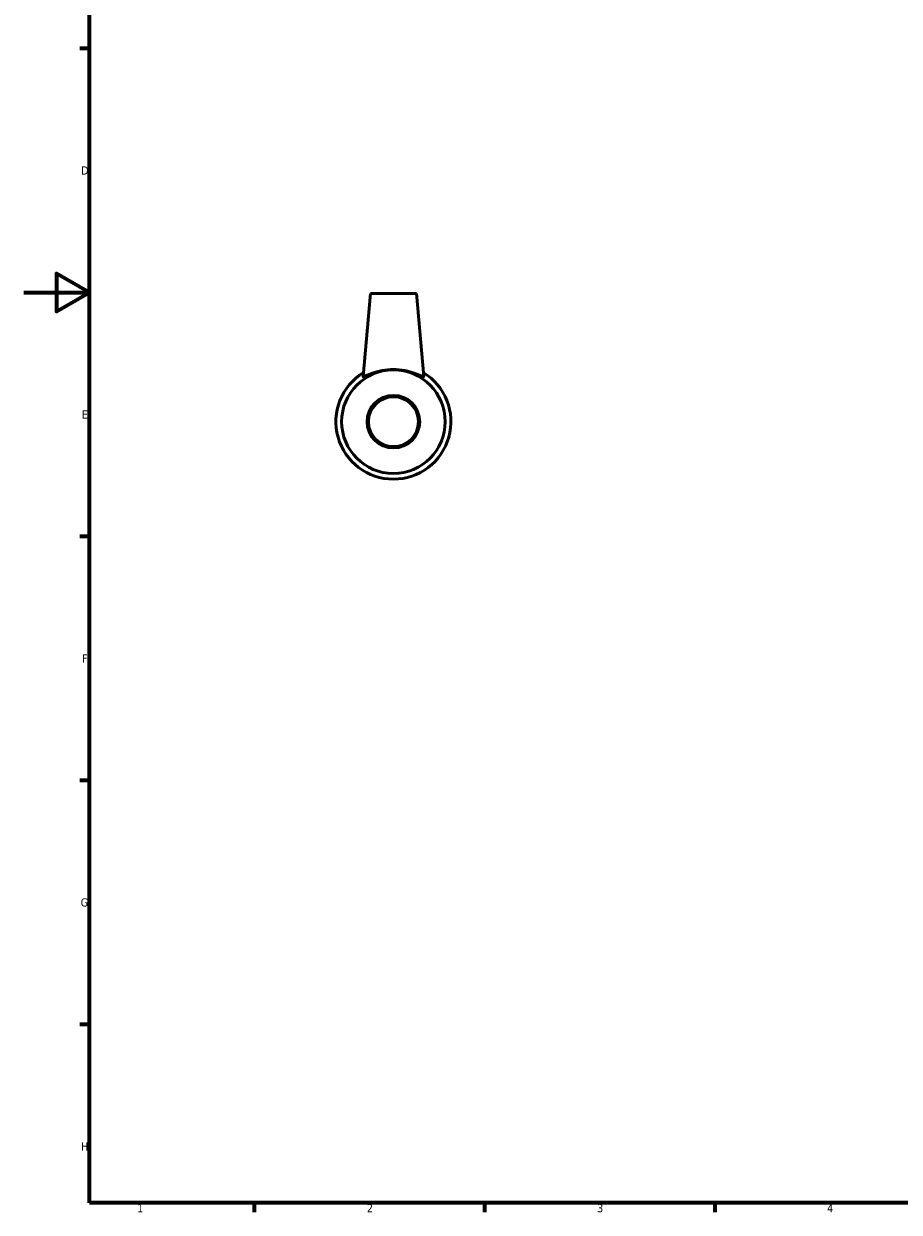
# Model space of a CAD drawing. Header units: millimetres. Extents: x 0 to 895, y 0 to 752.
# Tile 1 of 5: x 0 to 266, y 17 to 379. Entities that reach past the tile are written whole.
import ezdxf

# ---------------------------------------------------------------- set-up
doc = ezdxf.new("R2010")
doc.units = ezdxf.units.MM
doc.layers.add('Border (ISO)', color=7, linetype='Continuous', lineweight=70)
doc.layers.add('Visible (ISO)', color=7, linetype='Continuous', lineweight=50)
doc.styles.add('Note Text (ISO)', font='tahoma.ttf')

# ---------------------------------------------------------------- blocks, each defined once
blk = doc.blocks.new('Borders Default Border')
at = {"layer": 'Border (ISO)'}
for p, q in [((20, 371.25), (17.1, 371.25)), ((20, 222.75), (17.1, 222.75)), ((20, 148.5), (17.1, 148.5)), ((20, 74.25), (17.1, 74.25)), ((70.08, 20), (70.08, 17.1)), ((140.17, 20), (140.17, 17.1)), ((210.25, 20), (210.25, 17.1))]:
    blk.add_line(p, q, dxfattribs=at)
at = {"layer": 'Border (ISO)', "flags": 128}
for points in [[(20, 20), (20, 574), (821, 574), (821, 20), (20, 20)], [(0, 297), (20, 297), (10, 302.77), (10, 291.23), (20, 297)]]:
    blk.add_lwpolyline(points, dxfattribs=at)
at = {"layer": 'Border (ISO)', "color": 232, "true_color": 0xca0064, "char_height": 2.5, "attachment_point": 7, "style": 'Note Text (ISO)'}
for s, insert in [('D', (17.43, 332.88)), ('E', (17.64, 258.63)), ('F', (17.7, 184.38)), ('G', (17.31, 110.08)), ('H', (17.44, 35.88)), ('1', (34.48, 17.1)), ('2', (104.37, 17.1)), ('3', (174.43, 17.05)), ('4', (244.42, 17.1))]:
    blk.add_mtext(s, dxfattribs=dict(at, insert=insert))

msp = doc.modelspace()

# ---------------------------------------------------------------- linework, layer by layer
at = {"layer": 'Visible (ISO)'}
for p, q in [((105.459, 296.677), (103.248, 271.413)), ((119.459, 296.677), (105.459, 296.677)), ((119.459, 296.677), (121.669, 271.413))]:
    msp.add_line(p, q, dxfattribs=at)
for radius in [15.75, 8, 7.6]:
    msp.add_circle((112.459, 257.677), radius, dxfattribs=at)
msp.add_arc((112.459, 257.677), 17.5, 121.3496, 58.6504, dxfattribs=at)
msp.add_open_spline([(103.255, 271.379), (103.249, 271.388), (103.247, 271.399), (103.249, 271.413)], degree=3, dxfattribs=at)
msp.add_open_spline([(121.669, 271.413), (121.67, 271.399), (121.668, 271.388), (121.615, 271.31), (121.333, 271.402), (120.333, 271.821), (119.615, 272.134), (118.009, 272.706), (117.003, 273.008), (114.795, 273.431), (113.593, 273.548), (111.324, 273.548), (110.122, 273.431), (107.914, 273.008), (106.908, 272.706), (105.302, 272.134), (104.584, 271.821), (103.584, 271.402), (103.302, 271.31), (103.255, 271.379)], degree=3, knots=[2.8734419, 2.8734419, 2.8734419, 2.8734419, 2.9163072, 2.9163072, 3.2551007, 3.2551007, 3.5938942, 3.5938942, 3.9342691, 3.9342691, 4.2746439, 4.2746439, 4.6150187, 4.6150187, 4.9553935, 4.9553935, 5.294187, 5.294187, 5.6329806, 5.6329806, 5.6329806, 5.6329806], dxfattribs=at)

# ---------------------------------------------------------------- block references
msp.add_blockref('Borders Default Border', (0, 0))

doc.saveas('drawing.dxf')
